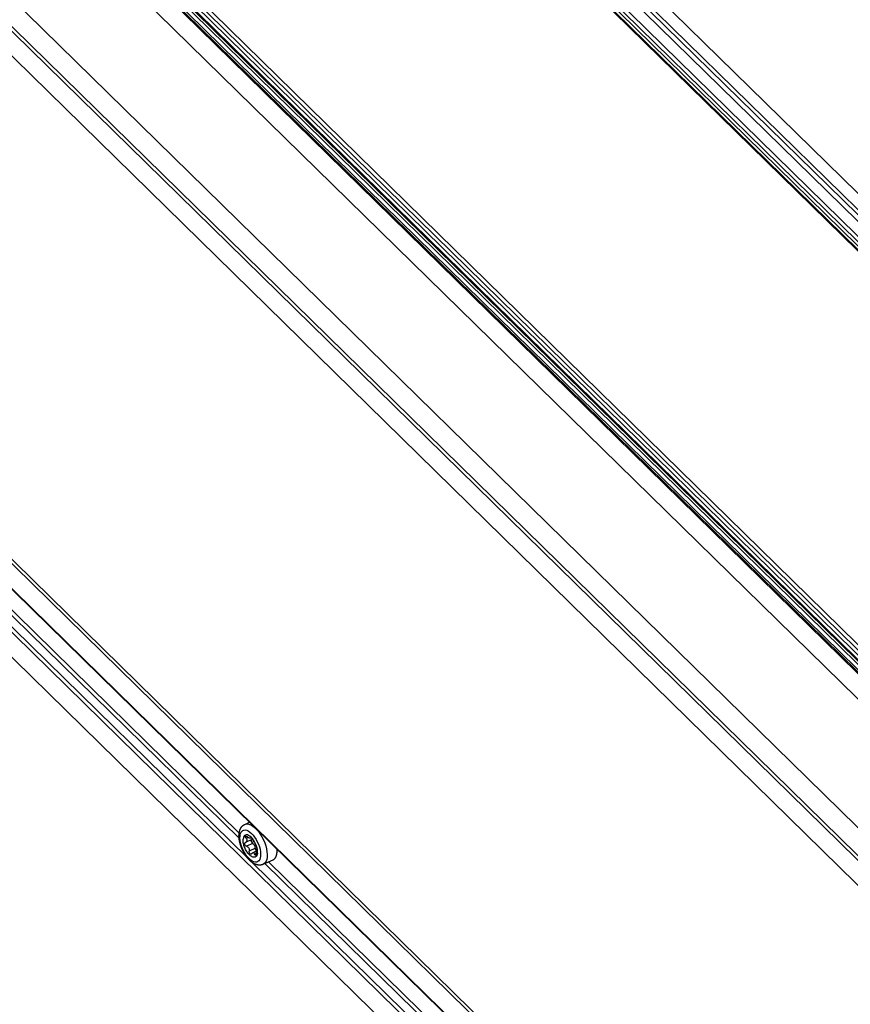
# Model space of a CAD drawing. Extents: x 0 to 594, y 0 to 420.
# Tile 93 of 136: x 472 to 502, y 129 to 164. Entities that reach past the tile are written whole.
import ezdxf

# ---------------------------------------------------------------- set-up
doc = ezdxf.new("R2010")
doc.units = 0
doc.header["$LTSCALE"] = 32.67
doc.layers.get('0').update_dxf_attribs({"linetype": 'CONTINUOUS'})

msp = doc.modelspace()

# ---------------------------------------------------------------- linework, layer by layer
at = {"color": 9, "linetype": 'CONTINUOUS'}
for p, q in [((523.884, 135.122), (467.316, 190.565)), ((467.898, 190.775), (524.853, 134.953)), ((468.051, 190.807), (524.969, 135.021)), ((523.746, 135.063), (467.229, 190.456)), ((455.619, 185.195), (512.603, 129.344)), ((456.259, 185.489), (513.244, 129.638)), ((453.466, 182.63), (510.39, 126.839)), ((523.255, 135.198), (482.552, 175.092)), ((472.603, 170.524), (513.306, 130.63)), ((472.04, 170.173), (513.516, 129.523)), ((472.128, 170.282), (513.603, 129.632)), ((513.147, 130.192), (472.206, 170.318)), ((472.522, 170.418), (513.225, 130.524)), ((508.457, 107.273), (451.496, 163.101)), ((451.355, 161.651), (508.315, 105.824)), ((458.572, 154.771), (479.783, 133.982)), ((459.039, 154.729), (479.493, 134.682)), ((459.174, 154.791), (479.495, 134.874)), ((479.821, 134.714), (479.744, 134.679)), ((479.925, 134.708), (479.91, 134.702)), ((479.99, 134.494), (479.766, 134.391)), ((480.086, 134.319), (479.863, 134.217)), ((480.138, 134.298), (480.134, 134.296)), ((480.121, 134.124), (480.065, 134.098)), ((479.964, 133.805), (501.175, 113.016)), ((480.431, 133.763), (500.885, 113.716)), ((480.566, 133.825), (500.887, 113.908))]:
    msp.add_line(p, q, dxfattribs=at)
at = {"color": 7, "linetype": 'CONTINUOUS'}
for p, q in [((467.689, 190.737), (524.793, 134.769)), ((468.648, 190.819), (525.384, 135.212)), ((456.322, 185.488), (513.307, 129.637)), ((453.297, 181.604), (510.264, 125.77)), ((453.376, 181.702), (510.28, 125.93)), ((510.184, 124.944), (453.216, 180.778)), ((523.311, 135.194), (482.608, 175.088)), ((482.842, 174.993), (523.629, 135.018)), ((513.189, 130.211), (472.269, 170.318)), ((451.577, 163.927), (508.544, 108.093)), ((451.647, 164.014), (508.59, 108.204)), ((508.454, 107.251), (451.506, 163.066)), ((508.234, 104.997), (451.274, 160.824)), ((479.702, 135.189), (479.87, 135.266)), ((479.937, 134.699), (479.902, 134.683)), ((479.723, 134.53), (479.743, 134.537)), ((479.962, 134.637), (479.742, 134.537)), ((480.118, 134.265), (480.089, 134.301)), ((480.138, 134.299), (480.13, 134.296)), ((480.131, 134.296), (480.134, 134.296)), ((480.136, 134.297), (480.134, 134.296)), ((480.116, 134.216), (479.986, 134.157)), ((480.369, 133.735), (480.73, 133.9))]:
    msp.add_line(p, q, dxfattribs=at)
for points in [[(472.506, 170.267), (513.21, 130.373)], [(479.492, 134.845), (479.493, 134.858), (479.495, 134.871), (479.497, 134.884), (479.499, 134.897), (479.501, 134.909), (479.504, 134.921), (479.507, 134.933), (479.51, 134.945), (479.513, 134.956), (479.517, 134.968), (479.52, 134.979), (479.524, 134.989), (479.528, 135), (479.533, 135.01), (479.537, 135.02), (479.542, 135.029), (479.547, 135.039), (479.552, 135.048), (479.557, 135.056), (479.562, 135.065), (479.567, 135.073), (479.573, 135.081), (479.579, 135.089), (479.585, 135.096), (479.59, 135.104), (479.597, 135.111), (479.603, 135.117), (479.609, 135.124), (479.615, 135.13), (479.622, 135.136), (479.629, 135.142), (479.636, 135.148), (479.642, 135.153), (479.649, 135.158), (479.657, 135.163), (479.664, 135.168), (479.671, 135.173), (479.679, 135.177), (479.686, 135.181), (479.694, 135.185), (479.702, 135.189)], [(480.369, 133.735), (480.361, 133.731), (480.353, 133.728), (480.345, 133.725), (480.337, 133.722), (480.329, 133.72), (480.321, 133.717), (480.312, 133.715), (480.304, 133.713), (480.295, 133.711), (480.286, 133.71), (480.277, 133.709), (480.269, 133.708), (480.259, 133.707), (480.25, 133.706), (480.241, 133.706), (480.232, 133.706), (480.222, 133.706), (480.213, 133.707), (480.203, 133.707), (480.193, 133.708), (480.183, 133.71), (480.173, 133.711), (480.163, 133.713), (480.153, 133.715), (480.143, 133.718), (480.132, 133.721), (480.122, 133.724), (480.111, 133.727), (480.1, 133.731), (480.09, 133.735), (480.079, 133.74), (480.068, 133.744), (480.057, 133.749), (480.046, 133.755), (480.035, 133.761), (480.024, 133.767), (480.013, 133.773), (480.002, 133.78), (479.991, 133.787), (479.98, 133.794), (479.969, 133.802), (479.958, 133.809), (479.948, 133.818), (479.937, 133.826), (479.926, 133.834), (479.916, 133.843), (479.906, 133.852), (479.895, 133.861), (479.885, 133.871), (479.875, 133.88), (479.865, 133.89), (479.855, 133.9), (479.845, 133.91), (479.836, 133.921), (479.826, 133.931), (479.817, 133.942), (479.808, 133.953), (479.798, 133.964), (479.789, 133.975), (479.78, 133.986), (479.771, 133.998), (479.763, 134.009), (479.754, 134.021), (479.746, 134.033), (479.737, 134.045), (479.729, 134.057), (479.721, 134.069), (479.713, 134.081), (479.705, 134.093), (479.697, 134.106), (479.689, 134.119), (479.681, 134.131), (479.674, 134.144), (479.667, 134.157), (479.659, 134.17), (479.652, 134.183), (479.645, 134.196), (479.638, 134.209), (479.632, 134.223), (479.625, 134.236), (479.619, 134.25), (479.612, 134.263), (479.606, 134.277), (479.6, 134.29), (479.594, 134.304), (479.588, 134.318), (479.583, 134.331), (479.577, 134.345), (479.572, 134.359), (479.567, 134.373), (479.562, 134.387), (479.557, 134.401), (479.552, 134.415), (479.547, 134.429), (479.543, 134.443), (479.539, 134.457), (479.534, 134.471), (479.53, 134.485), (479.527, 134.499), (479.523, 134.514), (479.52, 134.528), (479.516, 134.542), (479.513, 134.556), (479.51, 134.57), (479.507, 134.584), (479.505, 134.598), (479.502, 134.612), (479.5, 134.626), (479.498, 134.64), (479.496, 134.654), (479.494, 134.668), (479.493, 134.682), (479.492, 134.696), (479.491, 134.71), (479.49, 134.724), (479.489, 134.738), (479.489, 134.751), (479.488, 134.765), (479.488, 134.779), (479.489, 134.792), (479.489, 134.805), (479.49, 134.819), (479.491, 134.832), (479.492, 134.845)], [(480.161, 134.143), (480.157, 134.115), (480.151, 134.09), (480.143, 134.067), (480.133, 134.047), (480.121, 134.03), (480.108, 134.016), (480.092, 134.004), (480.076, 133.996), (480.057, 133.992), (480.038, 133.99), (480.017, 133.992), (479.996, 133.997), (479.973, 134.005), (479.95, 134.017), (479.927, 134.031), (479.903, 134.049), (479.88, 134.069), (479.856, 134.092), (479.833, 134.118), (479.811, 134.145), (479.789, 134.175), (479.768, 134.207), (479.748, 134.24), (479.729, 134.274), (479.712, 134.31), (479.696, 134.346), (479.682, 134.382), (479.669, 134.419), (479.659, 134.456), (479.65, 134.492), (479.643, 134.527), (479.639, 134.561), (479.636, 134.594), (479.636, 134.626), (479.638, 134.655)], [(480.161, 134.143), (480.162, 134.202), (480.156, 134.268), (480.141, 134.337), (480.12, 134.408), (480.091, 134.479), (480.057, 134.548), (480.018, 134.612), (479.975, 134.669), (479.93, 134.718), (479.884, 134.758), (479.839, 134.787), (479.796, 134.804), (479.755, 134.808), (479.719, 134.801), (479.689, 134.781), (479.664, 134.749), (479.647, 134.707), (479.638, 134.655)], [(479.72, 134.728), (479.721, 134.74), (479.727, 134.749), (479.732, 134.753)], [(479.744, 134.679), (479.732, 134.696), (479.724, 134.713), (479.72, 134.728)], [(479.732, 134.753), (479.736, 134.754), (479.749, 134.755), (479.764, 134.751), (479.782, 134.743), (479.799, 134.73)], [(479.744, 134.679), (479.758, 134.659), (479.768, 134.64), (479.775, 134.622), (479.778, 134.605), (479.778, 134.587)], [(479.902, 134.683), (479.9, 134.682), (479.891, 134.682), (479.88, 134.683), (479.867, 134.688), (479.852, 134.695), (479.836, 134.704), (479.818, 134.716), (479.799, 134.73)], [(479.91, 134.702), (479.91, 134.692), (479.906, 134.686), (479.902, 134.683)], [(479.91, 134.702), (479.911, 134.709), (479.913, 134.711)], [(479.913, 134.711), (479.915, 134.712), (479.923, 134.71), (479.933, 134.703), (479.944, 134.693), (479.957, 134.679), (479.97, 134.663), (479.982, 134.646), (479.993, 134.629), (480.002, 134.612)], [(479.766, 134.391), (479.747, 134.399), (479.73, 134.412), (479.715, 134.428), (479.705, 134.445), (479.698, 134.464), (479.696, 134.482), (479.698, 134.499)], [(479.723, 134.53), (479.719, 134.528), (479.71, 134.521), (479.703, 134.511), (479.698, 134.499)], [(479.743, 134.537), (479.751, 134.541), (479.765, 134.554), (479.774, 134.569), (479.778, 134.587)], [(479.766, 134.391), (479.785, 134.385), (479.802, 134.375), (479.818, 134.362), (479.833, 134.345), (479.846, 134.326), (479.856, 134.302), (479.863, 134.276), (479.866, 134.247), (479.863, 134.217)], [(479.935, 134.608), (479.938, 134.621), (479.943, 134.629)], [(479.938, 134.573), (479.936, 134.585), (479.935, 134.597), (479.935, 134.608)], [(479.99, 134.494), (479.977, 134.504), (479.965, 134.518), (479.954, 134.535), (479.945, 134.553), (479.938, 134.573)], [(479.979, 134.502), (479.957, 134.569), (479.944, 134.629)], [(479.962, 134.637), (479.966, 134.64), (479.976, 134.65), (479.977, 134.653)], [(480.086, 134.319), (480.082, 134.348), (480.073, 134.377), (480.061, 134.407), (480.045, 134.435), (480.028, 134.459), (480.009, 134.479), (479.99, 134.494)], [(480.098, 134.437), (480.09, 134.45), (480.081, 134.465), (480.071, 134.481), (480.06, 134.499), (480.05, 134.517), (480.039, 134.537), (480.029, 134.556), (480.019, 134.576), (480.01, 134.594), (480.002, 134.612)], [(480.116, 134.244), (480.115, 134.245), (480.104, 134.262), (480.096, 134.281), (480.089, 134.3), (480.086, 134.319)], [(480.098, 134.437), (480.106, 134.424), (480.114, 134.407), (480.121, 134.388), (480.128, 134.369), (480.133, 134.35), (480.137, 134.332), (480.139, 134.317)], [(480.117, 134.256), (480.119, 134.271), (480.122, 134.282), (480.125, 134.29), (480.129, 134.295), (480.131, 134.296)], [(480.139, 134.317), (480.14, 134.305), (480.138, 134.298), (480.136, 134.297)], [(479.934, 134.11), (479.929, 134.108), (479.915, 134.107), (479.9, 134.111), (479.887, 134.121), (479.876, 134.136), (479.868, 134.154), (479.862, 134.174), (479.861, 134.195), (479.863, 134.217)], [(479.954, 134.127), (479.942, 134.115), (479.934, 134.11)], [(479.954, 134.127), (479.967, 134.142), (479.98, 134.153), (479.986, 134.157)], [(479.986, 134.157), (479.993, 134.159), (480.007, 134.161), (480.02, 134.158), (480.033, 134.15), (480.045, 134.138), (480.056, 134.12)], [(480.1, 134.061), (480.097, 134.06), (480.089, 134.062), (480.08, 134.069), (480.072, 134.081), (480.056, 134.12)], [(480.117, 134.088), (480.112, 134.074), (480.105, 134.064), (480.1, 134.061)], [(480.12, 134.15), (480.118, 134.174), (480.116, 134.198), (480.116, 134.218), (480.116, 134.237), (480.117, 134.256)], [(480.12, 134.15), (480.121, 134.128), (480.12, 134.107), (480.117, 134.088)], [(480.73, 133.9), (480.736, 133.903), (480.742, 133.907), (480.748, 133.91), (480.754, 133.914), (480.76, 133.918), (480.766, 133.923), (480.772, 133.927), (480.777, 133.932), (480.783, 133.937), (480.788, 133.943), (480.793, 133.948), (480.798, 133.954), (480.803, 133.96), (480.808, 133.967), (480.812, 133.973), (480.817, 133.98), (480.821, 133.987), (480.825, 133.994), (480.829, 134.002), (480.833, 134.01), (480.836, 134.018), (480.84, 134.026), (480.843, 134.034), (480.846, 134.043), (480.849, 134.052), (480.852, 134.061), (480.855, 134.07), (480.857, 134.079), (480.86, 134.089), (480.862, 134.099), (480.864, 134.109), (480.866, 134.119), (480.867, 134.129), (480.869, 134.14), (480.87, 134.15), (480.871, 134.161)], [(480.871, 134.161), (480.872, 134.173), (480.873, 134.184), (480.874, 134.195), (480.874, 134.207), (480.875, 134.219), (480.875, 134.231), (480.875, 134.243), (480.874, 134.255), (480.874, 134.268), (480.873, 134.28), (480.873, 134.283)]]:
    msp.add_lwpolyline(points, dxfattribs=at)
at = {"color": 9, "linetype": 'CONTINUOUS'}
for points in [[(479.702, 135.189), (479.725, 135.198), (479.783, 135.206), (479.847, 135.197), (479.914, 135.172), (479.985, 135.131), (480.056, 135.075), (480.127, 135.005), (480.196, 134.923), (480.262, 134.831), (480.322, 134.731), (480.376, 134.625), (480.422, 134.515), (480.46, 134.403), (480.488, 134.294), (480.506, 134.187), (480.514, 134.087), (480.511, 133.996)], [(480.274, 134.032), (480.262, 133.966), (480.241, 133.909), (480.213, 133.865), (480.176, 133.834), (480.132, 133.817), (480.083, 133.814), (480.029, 133.826), (479.972, 133.852), (479.913, 133.891), (479.854, 133.943), (479.796, 134.006), (479.741, 134.079), (479.689, 134.159), (479.643, 134.246), (479.603, 134.336), (479.57, 134.428), (479.545, 134.518), (479.529, 134.606), (479.522, 134.69), (479.525, 134.766)], [(479.525, 134.766), (479.536, 134.833), (479.557, 134.889), (479.586, 134.933), (479.622, 134.964), (479.666, 134.982), (479.716, 134.984), (479.77, 134.973), (479.827, 134.947), (479.886, 134.907), (479.945, 134.855), (480.002, 134.792), (480.058, 134.72), (480.109, 134.639), (480.155, 134.553), (480.196, 134.462), (480.228, 134.371), (480.253, 134.28), (480.269, 134.192), (480.276, 134.109), (480.274, 134.032)], [(480.511, 133.996), (480.497, 133.915), (480.473, 133.846), (480.439, 133.79), (480.396, 133.75), (480.369, 133.735)]]:
    msp.add_lwpolyline(points, dxfattribs=at)

doc.saveas('drawing.dxf')
